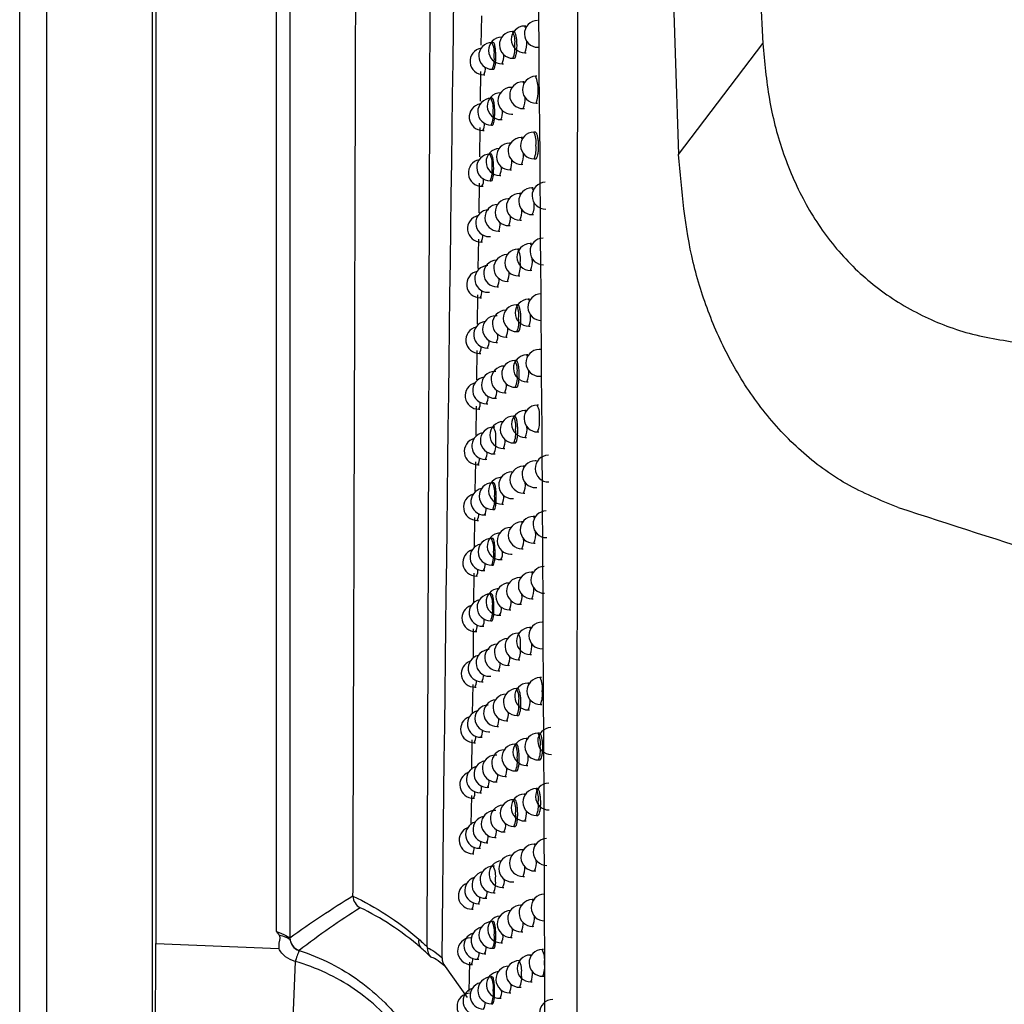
# Model space of a CAD drawing. Header units: millimetres. Extents: x -203 to 471, y -207 to 525.
# Tile 57 of 106: x 148 to 166, y 96 to 114. Entities that reach past the tile are written whole.
import ezdxf

# ---------------------------------------------------------------- set-up
doc = ezdxf.new("R2010")
doc.units = ezdxf.units.MM

msp = doc.modelspace()

# ---------------------------------------------------------------- linework, layer by layer
at = {"color": 7, "linetype": 'Continuous', "lineweight": 25}
for p, q in [((147.647, 68.091), (147.647, 248.091)), ((148.147, 248.091), (148.147, 68.091)), ((150.126, 68.069), (150.126, 248.113)), ((150.191, 154.147), (150.191, 97.035)), ((152.446, 97.261), (152.446, 154.04)), ((152.696, 154.04), (152.696, 97.143)), ((160.351, 136.384), (161.533, 113.851)), ((156.273, 114.368), (156.265, 113.817)), ((156.88, 114.073), (156.854, 114.073)), ((157.103, 114.176), (157.077, 114.176)), ((156.495, 113.868), (156.469, 113.868)), ((156.657, 113.97), (156.651, 113.97)), ((159.956, 111.773), (161.533, 113.851)), ((156.863, 113.573), (156.887, 113.573)), ((157.086, 113.676), (157.11, 113.676)), ((156.259, 113.324), (156.251, 112.773)), ((156.478, 113.368), (156.502, 113.368)), ((156.66, 113.47), (156.684, 113.471)), ((156.316, 113.266), (156.339, 113.266)), ((157.072, 113.134), (157.046, 113.133)), ((157.311, 113.237), (157.285, 113.237)), ((156.853, 113.031), (156.827, 113.03)), ((156.475, 112.826), (156.45, 112.825)), ((156.63, 112.928), (156.629, 112.928)), ((157.055, 112.633), (157.079, 112.634)), ((157.294, 112.737), (157.318, 112.737)), ((156.637, 112.428), (156.661, 112.428)), ((156.836, 112.53), (156.86, 112.531)), ((156.245, 112.281), (156.237, 111.731)), ((156.3, 112.224), (156.323, 112.224)), ((156.459, 112.325), (156.482, 112.326)), ((157.041, 112.092), (157.016, 112.091)), ((157.276, 112.195), (157.25, 112.194)), ((156.818, 111.989), (156.801, 111.988)), ((156.456, 111.784), (156.431, 111.783)), ((157.259, 111.694), (157.283, 111.695)), ((156.81, 111.488), (156.834, 111.489)), ((157.025, 111.591), (157.049, 111.592)), ((156.615, 111.386), (156.639, 111.386)), ((156.231, 111.238), (156.223, 110.688)), ((156.284, 111.182), (156.307, 111.182)), ((156.44, 111.284), (156.463, 111.284)), ((157.242, 111.153), (157.216, 111.153)), ((156.788, 110.947), (156.775, 110.947)), ((157.011, 111.05), (156.986, 111.049)), ((157.225, 110.653), (157.249, 110.653)), ((156.784, 110.447), (156.808, 110.447)), ((156.995, 110.549), (157.019, 110.55)), ((156.217, 110.196), (156.209, 109.647)), ((156.421, 110.242), (156.445, 110.242)), ((156.593, 110.344), (156.617, 110.345)), ((156.268, 110.14), (156.292, 110.141)), ((156.982, 110.009), (156.956, 110.008)), ((157.207, 110.112), (157.182, 110.111)), ((156.759, 109.905), (156.749, 109.905)), ((156.965, 109.508), (156.989, 109.509)), ((157.191, 109.611), (157.215, 109.612)), ((156.571, 109.303), (156.595, 109.303)), ((156.758, 109.405), (156.782, 109.406)), ((156.203, 109.154), (156.195, 108.605)), ((156.253, 109.099), (156.276, 109.1)), ((156.402, 109.201), (156.426, 109.201)), ((156.953, 108.968), (156.927, 108.967)), ((157.174, 109.071), (157.148, 109.07)), ((156.566, 108.763), (156.541, 108.762)), ((156.729, 108.865), (156.724, 108.865)), ((157.157, 108.57), (157.181, 108.571)), ((156.733, 108.365), (156.757, 108.365)), ((156.936, 108.467), (156.96, 108.468)), ((156.549, 108.262), (156.573, 108.263)), ((156.189, 108.113), (156.181, 107.564)), ((156.238, 108.059), (156.261, 108.059)), ((156.384, 108.16), (156.408, 108.161)), ((157.141, 108.03), (157.116, 108.03)), ((157.377, 108.133), (157.351, 108.133)), ((156.701, 107.824), (156.7, 107.824)), ((156.924, 107.927), (156.898, 107.927)), ((156.545, 107.722), (156.519, 107.722)), ((157.36, 107.633), (157.384, 107.634)), ((156.907, 107.427), (156.931, 107.427)), ((157.124, 107.53), (157.148, 107.53)), ((156.709, 107.324), (156.733, 107.325)), ((156.175, 107.073), (156.167, 106.523)), ((156.366, 107.12), (156.39, 107.12)), ((156.528, 107.222), (156.552, 107.222)), ((157.34, 107.093), (157.315, 107.093)), ((156.223, 107.018), (156.246, 107.019)), ((156.896, 106.887), (156.87, 106.887)), ((157.109, 106.99), (157.083, 106.99)), ((156.524, 106.683), (156.498, 106.682)), ((157.324, 106.593), (157.347, 106.593)), ((156.879, 106.387), (156.903, 106.387)), ((157.092, 106.49), (157.116, 106.49)), ((156.507, 106.182), (156.531, 106.183)), ((156.684, 106.284), (156.708, 106.285)), ((156.161, 106.032), (156.153, 105.483)), ((156.208, 105.979), (156.231, 105.979)), ((156.349, 106.08), (156.372, 106.081)), ((157.304, 106.054), (157.279, 106.053)), ((157.077, 105.951), (157.051, 105.95)), ((156.504, 105.643), (156.478, 105.643)), ((157.06, 105.45), (157.084, 105.451)), ((157.287, 105.553), (157.311, 105.554)), ((156.66, 105.245), (156.684, 105.245)), ((156.851, 105.347), (156.875, 105.348)), ((156.331, 105.041), (156.355, 105.041)), ((156.487, 105.143), (156.511, 105.143)), ((156.147, 104.993), (156.14, 104.443)), ((156.193, 104.939), (156.217, 104.94)), ((157.046, 104.911), (157.02, 104.911)), ((157.269, 105.014), (157.243, 105.014)), ((156.823, 104.808), (156.815, 104.808)), ((156.483, 104.604), (156.458, 104.604)), ((157.252, 104.514), (157.276, 104.514)), ((156.824, 104.308), (156.848, 104.309)), ((157.029, 104.411), (157.053, 104.411)), ((156.637, 104.206), (156.661, 104.206)), ((156.134, 103.953), (156.128, 103.403)), ((156.314, 104.002), (156.338, 104.002)), ((156.467, 104.104), (156.491, 104.104)), ((157.234, 103.976), (157.208, 103.975)), ((156.179, 103.9), (156.203, 103.901)), ((156.792, 103.77), (156.788, 103.77)), ((157.015, 103.873), (156.99, 103.872)), ((156.463, 103.566), (156.438, 103.565)), ((157.217, 103.475), (157.241, 103.476)), ((156.797, 103.27), (156.821, 103.27)), ((156.998, 103.372), (157.023, 103.373)), ((156.447, 103.065), (156.471, 103.066)), ((156.613, 103.167), (156.637, 103.168)), ((156.122, 102.914), (156.116, 102.364)), ((156.165, 102.862), (156.188, 102.862)), ((156.297, 102.963), (156.321, 102.964)), ((156.985, 102.834), (156.959, 102.834)), ((157.199, 102.937), (157.174, 102.937)), ((156.968, 102.334), (156.992, 102.334)), ((157.183, 102.437), (157.207, 102.437)), ((156.591, 102.129), (156.615, 102.13)), ((156.771, 102.231), (156.795, 102.232)), ((156.281, 101.925), (156.304, 101.926)), ((156.427, 102.027), (156.451, 102.028)), ((157.393, 102.003), (157.368, 102.002)), ((156.11, 101.875), (156.103, 101.325)), ((156.151, 101.824), (156.174, 101.825)), ((156.955, 101.797), (156.93, 101.796)), ((157.166, 101.899), (157.14, 101.899)), ((157.149, 101.399), (157.173, 101.399)), ((157.377, 101.502), (157.401, 101.503)), ((156.745, 101.194), (156.769, 101.194)), ((156.939, 101.296), (156.963, 101.297)), ((156.408, 100.99), (156.432, 100.99)), ((156.568, 101.091), (156.592, 101.092)), ((156.097, 100.837), (156.091, 100.286)), ((156.264, 100.888), (156.288, 100.888)), ((157.133, 100.862), (157.107, 100.862)), ((157.356, 100.965), (157.33, 100.965)), ((156.137, 100.787), (156.161, 100.787)), ((156.926, 100.759), (156.9, 100.759)), ((156.562, 100.555), (156.537, 100.554)), ((157.339, 100.465), (157.363, 100.465)), ((156.909, 100.259), (156.934, 100.259)), ((157.116, 100.362), (157.14, 100.362)), ((156.719, 100.156), (156.743, 100.157)), ((156.389, 99.952), (156.413, 99.953)), ((156.546, 100.054), (156.57, 100.055)), ((157.319, 99.928), (157.294, 99.928)), ((156.085, 99.799), (156.078, 99.249)), ((156.124, 99.75), (156.147, 99.75)), ((156.248, 99.851), (156.272, 99.851)), ((156.897, 99.722), (156.872, 99.722)), ((157.096, 99.825), (157.074, 99.825)), ((156.541, 99.518), (156.515, 99.517)), ((157.302, 99.428), (157.327, 99.428)), ((156.881, 99.222), (156.905, 99.222)), ((157.083, 99.325), (157.107, 99.325)), ((156.524, 99.018), (156.548, 99.018)), ((156.694, 99.12), (156.718, 99.12)), ((156.232, 98.814), (156.256, 98.815)), ((156.37, 98.916), (156.394, 98.916)), ((157.06, 98.789), (157.042, 98.788)), ((157.283, 98.892), (157.257, 98.891)), ((156.11, 98.713), (156.134, 98.713)), ((156.519, 98.482), (156.494, 98.481)), ((157.051, 98.288), (157.075, 98.289)), ((157.266, 98.391), (157.29, 98.392)), ((156.669, 98.083), (156.694, 98.084)), ((156.852, 98.186), (156.877, 98.186)), ((153.874, 97.927), (153.874, 97.921)), ((156.351, 97.88), (156.375, 97.88)), ((156.503, 97.981), (156.527, 97.982)), ((156.097, 97.677), (156.12, 97.677)), ((156.216, 97.778), (156.24, 97.778)), ((157.024, 97.752), (157.011, 97.752)), ((157.247, 97.856), (157.222, 97.855)), ((156.498, 97.446), (156.472, 97.445)), ((157.231, 97.355), (157.255, 97.356)), ((156.083, 97.141), (156.075, 97.141)), ((156.825, 97.15), (156.849, 97.15)), ((157.02, 97.252), (157.044, 97.253)), ((150.191, 97.035), (152.488, 96.941)), ((156.481, 96.946), (156.505, 96.946)), ((156.645, 97.047), (156.669, 97.048)), ((156.333, 96.844), (156.357, 96.844)), ((157.212, 96.82), (157.187, 96.82)), ((157.435, 96.923), (157.41, 96.923)), ((152.795, 96.699), (152.745, 95.474)), ((155.598, 96.604), (156.007, 96.024)), ((156.048, 96.689), (156.041, 96.14)), ((156.084, 96.641), (156.107, 96.642)), ((156.201, 96.742), (156.224, 96.743)), ((157.005, 96.717), (156.98, 96.717)), ((156.477, 96.411), (156.452, 96.41)), ((157.419, 96.423), (157.443, 96.423)), ((156.989, 96.217), (157.013, 96.217)), ((157.196, 96.32), (157.22, 96.32)), ((156.065, 96.106), (156.062, 96.106)), ((156.797, 96.114), (156.821, 96.115)), ((156.461, 95.91), (156.484, 95.911)), ((156.621, 96.012), (156.645, 96.013))]:
    msp.add_line(p, q, dxfattribs=at)
at = {"color": 7, "linetype": 'Continuous', "lineweight": 25, "flags": 128}
for points in [[(157.077, 114.176), (157.078, 114.176), (157.092, 114.157), (157.099, 114.134)], [(156.651, 113.97), (156.652, 113.97), (156.656, 113.969)], [(157.046, 113.133), (157.046, 113.133), (157.061, 113.114), (157.066, 113.098)], [(156.629, 112.928), (156.629, 112.928), (156.63, 112.928)], [(157.016, 112.091), (157.016, 112.091), (157.03, 112.072), (157.034, 112.061)], [(156.801, 111.988), (156.801, 111.988), (156.811, 111.979)], [(157.216, 111.153), (157.216, 111.153), (157.23, 111.134), (157.239, 111.102)], [(156.775, 110.947), (156.775, 110.947), (156.783, 110.94)], [(156.986, 111.049), (156.986, 111.049), (157, 111.03), (157.002, 111.025)], [(157.182, 110.111), (157.182, 110.111), (157.196, 110.092), (157.203, 110.068)], [(156.749, 109.905), (156.75, 109.905), (156.756, 109.902)], [(157.148, 109.07), (157.148, 109.07), (157.163, 109.051), (157.168, 109.033)], [(156.724, 108.865), (156.724, 108.865), (156.728, 108.863)], [(157.116, 108.03), (157.116, 108.03), (157.13, 108.011), (157.134, 107.998)], [(156.7, 107.824), (156.7, 107.824), (156.701, 107.824)], [(157.083, 106.99), (157.083, 106.99), (157.098, 106.971), (157.1, 106.964)], [(157.051, 105.95), (157.052, 105.95), (157.066, 105.931), (157.067, 105.929)], [(157.02, 104.911), (157.02, 104.911), (157.034, 104.894)], [(157.243, 105.014), (157.243, 105.014), (157.258, 104.995), (157.263, 104.976)], [(156.815, 104.808), (156.815, 104.808), (156.821, 104.805)], [(157.208, 103.975), (157.208, 103.975), (157.223, 103.956), (157.227, 103.943)], [(156.788, 103.77), (156.788, 103.77), (156.791, 103.769)], [(156.99, 103.872), (156.99, 103.872), (157.002, 103.859)], [(157.174, 102.937), (157.174, 102.937), (157.188, 102.918), (157.191, 102.91)], [(157.14, 101.899), (157.14, 101.899), (157.155, 101.88), (157.156, 101.877)], [(157.107, 100.862), (157.107, 100.862), (157.121, 100.844)], [(157.074, 99.825), (157.075, 99.825), (157.087, 99.811)], [(157.042, 98.788), (157.042, 98.788), (157.053, 98.778)], [(157.257, 98.891), (157.258, 98.891), (157.272, 98.872), (157.274, 98.865)], [(157.011, 97.752), (157.011, 97.752), (157.02, 97.746)], [(157.222, 97.855), (157.222, 97.855), (157.236, 97.836), (157.237, 97.834)], [(156.075, 97.141), (156.075, 97.141), (156.082, 97.136)], [(157.187, 96.82), (157.187, 96.82), (157.201, 96.803)], [(156.062, 96.106), (156.062, 96.106), (156.065, 96.105)]]:
    msp.add_lwpolyline(points, dxfattribs=at)
at = {"color": 7, "linetype": 'Continuous', "lineweight": 25}
for centre, radius, start, end in [((157.326, 114.029), 0.25, 91.0216, 271.0216), ((156.859, 113.823), 0.25, 91.0216, 271.0216), ((157.082, 113.926), 0.25, 91.0216, 271.0216), ((156.504, 113.887), 0.397, 350.7681, 27.9724), ((156.473, 113.618), 0.25, 91.0216, 271.0216), ((156.656, 113.72), 0.25, 91.0216, 271.0216), ((156.118, 113.682), 0.397, 350.7681, 27.9724), ((156.713, 113.842), 0.409, 336.0281, 6.5629), ((156.311, 113.516), 0.25, 99.596, 271.0216), ((156.446, 113.754), 0.454, 336.5238, 8.7353), ((156.061, 113.549), 0.454, 336.5238, 8.7353), ((156.345, 113.616), 0.347, 335.1098, 3.3257), ((156.123, 113.38), 0.224, 329.2939, 5.7235), ((157.051, 112.883), 0.25, 91.0216, 271.0216), ((157.29, 112.987), 0.25, 91.0216, 271.0216), ((156.639, 112.975), 0.697, 340.0036, 22.0396), ((156.832, 112.78), 0.25, 91.0216, 271.0216), ((156.454, 112.575), 0.25, 91.0216, 271.0216), ((156.633, 112.678), 0.25, 91.0216, 271.0216), ((156.099, 112.639), 0.397, 350.7681, 27.9724), ((156.69, 112.797), 0.4, 335.9211, 6.1439), ((156.295, 112.474), 0.25, 100.4522, 271.0216), ((156.327, 112.572), 0.343, 335.0234, 3.0543), ((156.042, 112.506), 0.454, 336.5238, 8.7353), ((156.109, 112.337), 0.222, 329.2349, 5.5318), ((157.02, 111.841), 0.25, 91.0216, 271.0216), ((157.255, 111.944), 0.25, 91.0216, 271.0216), ((156.9, 112.008), 0.397, 350.7681, 27.9724), ((156.61, 111.636), 0.25, 91.0216, 271.0216), ((156.805, 111.738), 0.25, 91.0216, 271.0216), ((156.842, 111.875), 0.454, 336.5238, 8.7353), ((156.279, 111.432), 0.25, 101.3042, 271.0216), ((156.435, 111.534), 0.25, 91.0216, 271.0216), ((156.08, 111.597), 0.397, 350.7681, 27.9724), ((156.48, 111.639), 0.363, 335.3726, 4.1808), ((156.667, 111.752), 0.392, 335.8173, 5.75), ((156.023, 111.465), 0.454, 336.5238, 8.7353), ((156.309, 111.529), 0.338, 334.9391, 2.7934), ((156.095, 111.294), 0.22, 329.1775, 5.3469), ((157.22, 110.903), 0.25, 91.0216, 271.0216), ((157.47, 111.006), 0.25, 91.0216, 271.0216), ((156.78, 110.697), 0.25, 91.0216, 271.0216), ((156.99, 110.799), 0.25, 91.0216, 271.0216), ((156.416, 110.492), 0.25, 91.0216, 271.0216), ((156.588, 110.594), 0.25, 92.4766, 271.0216), ((156.643, 110.708), 0.385, 335.7163, 5.3779), ((156.84, 110.822), 0.42, 336.1674, 7.1313), ((156.264, 110.39), 0.25, 102.1522, 271.0216), ((156.46, 110.596), 0.357, 335.2813, 3.8785), ((156.291, 110.486), 0.334, 334.8567, 2.5424), ((156.081, 110.252), 0.218, 329.1217, 5.1687), ((157.431, 109.965), 0.25, 91.0216, 271.0216), ((156.96, 109.758), 0.25, 91.0216, 271.0216), ((157.186, 109.861), 0.25, 91.0216, 271.0216), ((156.605, 109.822), 0.397, 350.7681, 27.9724), ((156.754, 109.655), 0.25, 91.0216, 271.0216), ((156.815, 109.778), 0.411, 336.0571, 6.6791), ((156.398, 109.451), 0.25, 91.0216, 271.0216), ((156.566, 109.553), 0.25, 93.3503, 271.0216), ((156.548, 109.689), 0.454, 336.5238, 8.7353), ((156.248, 109.349), 0.25, 102.9964, 271.0216), ((156.36, 109.426), 0.244, 329.7632, 7.3139), ((156.439, 109.553), 0.352, 335.1921, 3.5887), ((156.067, 109.21), 0.216, 329.0675, 4.9968), ((157.393, 108.924), 0.25, 91.0216, 271.0216), ((156.931, 108.717), 0.25, 91.0216, 271.0216), ((157.153, 108.82), 0.25, 91.0216, 271.0216), ((156.576, 108.781), 0.397, 350.7681, 27.9724), ((156.545, 108.512), 0.25, 91.0216, 271.0216), ((156.729, 108.615), 0.25, 91.0216, 271.0216), ((156.519, 108.648), 0.454, 336.5238, 8.7353), ((156.79, 108.734), 0.403, 335.9505, 6.2575), ((156.233, 108.309), 0.25, 103.8369, 271.0216), ((156.38, 108.41), 0.25, 98.8467, 271.0216), ((156.419, 108.511), 0.347, 335.105, 3.3105), ((156.342, 108.384), 0.241, 329.6941, 7.0717), ((156.054, 108.169), 0.214, 329.0149, 4.8312), ((156.19, 108.276), 0.226, 329.3467, 5.8962), ((157.12, 107.78), 0.25, 91.0216, 271.0216), ((157.356, 107.883), 0.25, 91.0216, 271.0216), ((156.704, 107.574), 0.25, 91.0216, 271.0216), ((156.903, 107.677), 0.25, 91.0216, 271.0216), ((156.548, 107.741), 0.397, 350.7681, 27.9724), ((156.362, 107.37), 0.25, 99.6936, 271.0216), ((156.524, 107.472), 0.25, 91.0216, 271.0216), ((156.491, 107.608), 0.454, 336.5238, 8.7353), ((156.764, 107.691), 0.395, 335.8471, 5.8617), ((156.218, 107.268), 0.25, 104.6738, 271.0216), ((156.398, 107.469), 0.342, 335.0199, 3.0433), ((156.174, 107.234), 0.224, 329.2871, 5.7013), ((156.323, 107.342), 0.238, 329.6267, 6.8383), ((156.041, 107.128), 0.212, 328.9638, 4.6715), ((157.319, 106.843), 0.25, 91.0216, 271.0216), ((156.964, 106.907), 0.397, 350.7681, 27.9724), ((156.875, 106.637), 0.25, 91.0216, 271.0216), ((157.088, 106.74), 0.25, 91.0216, 271.0216), ((156.519, 106.701), 0.397, 350.7681, 27.9724), ((156.68, 106.534), 0.25, 91.0216, 271.0216), ((156.907, 106.774), 0.454, 336.5238, 8.7353), ((156.344, 106.33), 0.25, 100.5362, 271.0216), ((156.503, 106.432), 0.25, 91.0216, 271.0216), ((156.148, 106.496), 0.397, 350.7681, 27.9724), ((156.462, 106.568), 0.454, 336.5238, 8.7353), ((156.739, 106.649), 0.387, 335.7465, 5.4881), ((156.203, 106.229), 0.25, 105.5072, 271.0216), ((156.091, 106.363), 0.454, 336.5238, 8.7353), ((156.378, 106.428), 0.338, 334.9367, 2.7863), ((156.158, 106.194), 0.222, 329.2292, 5.5133), ((157.528, 105.907), 0.25, 91.0216, 271.0216), ((156.027, 106.087), 0.211, 328.9142, 4.5176), ((157.283, 105.803), 0.25, 91.0216, 271.0216), ((156.847, 105.597), 0.25, 91.0216, 271.0216), ((157.056, 105.7), 0.25, 91.0216, 271.0216), ((156.482, 105.393), 0.25, 91.0216, 271.0216), ((156.656, 105.495), 0.25, 92.4889, 271.0216), ((156.127, 105.456), 0.397, 350.7681, 27.9724), ((156.714, 105.607), 0.38, 335.6486, 5.1339), ((156.189, 105.189), 0.25, 106.3372, 271.0216), ((156.327, 105.291), 0.25, 101.3745, 271.0216), ((156.07, 105.324), 0.454, 336.5238, 8.7353), ((156.358, 105.387), 0.334, 334.8556, 2.539), ((156.014, 105.048), 0.209, 328.8661, 4.3694), ((156.143, 105.153), 0.22, 329.1729, 5.3319), ((157.488, 104.867), 0.25, 91.0216, 271.0216), ((157.025, 104.661), 0.25, 91.0216, 271.0216), ((157.248, 104.764), 0.25, 91.0216, 271.0216), ((156.632, 104.456), 0.25, 93.3503, 271.0216), ((156.82, 104.558), 0.25, 91.0216, 271.0216), ((156.884, 104.678), 0.403, 335.9564, 6.2803), ((156.31, 104.252), 0.25, 102.2088, 271.0216), ((156.462, 104.354), 0.25, 91.0216, 271.0216), ((156.107, 104.417), 0.397, 350.7681, 27.9724), ((156.689, 104.566), 0.374, 335.5531, 4.7969), ((156.175, 104.15), 0.25, 107.1639, 271.0216), ((156.05, 104.285), 0.454, 336.5238, 8.7353), ((156.426, 104.329), 0.244, 329.7632, 7.3139), ((156.127, 104.114), 0.218, 329.1181, 5.157), ((156.001, 104.008), 0.208, 328.8195, 4.2266), ((157.213, 103.725), 0.25, 91.0216, 271.0216), ((157.449, 103.828), 0.25, 91.0216, 271.0216), ((156.793, 103.52), 0.25, 91.0216, 271.0216), ((156.994, 103.622), 0.25, 91.0216, 271.0216), ((156.442, 103.315), 0.25, 91.0216, 271.0216), ((156.609, 103.417), 0.25, 94.2056, 271.0216), ((156.087, 103.379), 0.397, 350.7681, 27.9724), ((156.857, 103.637), 0.395, 335.854, 5.8877), ((156.293, 103.213), 0.25, 103.0392, 271.0216), ((156.484, 103.415), 0.345, 335.0751, 3.2162), ((156.664, 103.525), 0.368, 335.4599, 4.4755), ((156.16, 103.112), 0.25, 107.9872, 271.0216), ((156.03, 103.246), 0.454, 336.5238, 8.7353), ((156.406, 103.289), 0.241, 329.695, 7.0751), ((156.112, 103.074), 0.216, 329.0648, 4.9883), ((157.41, 102.79), 0.25, 91.0216, 271.0216), ((155.989, 102.969), 0.206, 328.7744, 4.0891), ((156.964, 102.584), 0.25, 91.0216, 271.0216), ((157.178, 102.687), 0.25, 91.0216, 271.0216), ((156.609, 102.648), 0.397, 350.7681, 27.9724), ((156.766, 102.481), 0.25, 91.0216, 271.0216), ((156.423, 102.277), 0.25, 91.0216, 271.0216), ((156.586, 102.379), 0.25, 95.055, 271.0216), ((156.552, 102.515), 0.454, 336.5238, 8.7353), ((156.829, 102.596), 0.388, 335.7544, 5.5171), ((156.146, 102.074), 0.25, 108.8074, 271.0216), ((156.276, 102.175), 0.25, 103.8659, 271.0216), ((156.385, 102.249), 0.238, 329.6286, 6.8448), ((156.462, 102.376), 0.341, 334.9918, 2.956), ((155.976, 101.93), 0.205, 328.7306, 3.9567), ((156.097, 102.036), 0.214, 329.0131, 4.8256), ((157.372, 101.752), 0.25, 91.0216, 271.0216), ((157.017, 101.816), 0.397, 350.7681, 27.9724), ((156.934, 101.546), 0.25, 91.0216, 271.0216), ((157.145, 101.649), 0.25, 91.0216, 271.0216), ((156.579, 101.61), 0.397, 350.7681, 27.9724), ((156.96, 101.683), 0.454, 336.5238, 8.7353), ((156.564, 101.341), 0.25, 95.8988, 271.0216), ((156.74, 101.444), 0.25, 91.0216, 271.0216), ((156.522, 101.477), 0.454, 336.5238, 8.7353), ((156.802, 101.556), 0.381, 335.6575, 5.1656), ((156.26, 101.138), 0.25, 104.6889, 271.0216), ((156.403, 101.24), 0.25, 91.0216, 271.0216), ((156.133, 101.037), 0.25, 109.6244, 271.0216), ((156.365, 101.211), 0.235, 329.5637, 6.6226), ((156.44, 101.336), 0.337, 334.9104, 2.7057), ((156.082, 100.997), 0.212, 328.9629, 4.6687), ((157.575, 100.818), 0.25, 91.0216, 271.0216), ((155.963, 100.892), 0.204, 328.6884, 3.8293), ((157.112, 100.612), 0.25, 91.0216, 271.0216), ((157.335, 100.715), 0.25, 91.0216, 271.0216), ((156.98, 100.778), 0.397, 350.7681, 27.9724), ((156.715, 100.406), 0.25, 92.7548, 271.0216), ((156.905, 100.509), 0.25, 91.0216, 271.0216), ((156.55, 100.573), 0.397, 350.7681, 27.9724), ((156.923, 100.646), 0.454, 336.5238, 8.7353), ((156.384, 100.202), 0.25, 100.967, 271.0216), ((156.541, 100.304), 0.25, 91.0216, 271.0216), ((156.493, 100.44), 0.454, 336.5238, 8.7353), ((156.775, 100.517), 0.375, 335.5629, 4.8312), ((156.244, 100.101), 0.25, 105.5083, 271.0216), ((156.418, 100.298), 0.333, 334.8309, 2.4647), ((156.119, 99.999), 0.25, 110.4382, 271.0216), ((156.199, 100.065), 0.221, 329.2001, 5.4194), ((156.346, 100.172), 0.232, 329.5004, 6.4083), ((156.067, 99.96), 0.211, 328.9141, 4.5174), ((157.298, 99.678), 0.25, 91.0216, 271.0216), ((157.534, 99.781), 0.25, 91.0216, 271.0216), ((156.943, 99.741), 0.397, 350.7681, 27.9724), ((155.951, 99.855), 0.202, 328.6475, 3.7067), ((156.876, 99.472), 0.25, 91.0216, 271.0216), ((157.079, 99.575), 0.25, 91.0216, 271.0216), ((156.521, 99.536), 0.397, 350.7681, 27.9724), ((156.52, 99.268), 0.25, 91.0216, 271.0216), ((156.69, 99.37), 0.25, 93.6025, 271.0216), ((156.886, 99.609), 0.454, 336.5238, 8.7353), ((156.366, 99.166), 0.25, 101.7901, 271.0216), ((156.464, 99.403), 0.454, 336.5238, 8.7353), ((156.748, 99.478), 0.369, 335.4706, 4.5122), ((156.106, 98.963), 0.25, 111.2489, 271.0216), ((156.228, 99.064), 0.25, 106.3243, 271.0216), ((156.326, 99.134), 0.23, 329.4387, 6.2014), ((156.484, 99.242), 0.243, 329.743, 7.2428), ((156.182, 99.028), 0.219, 329.1454, 5.2441), ((157.493, 98.744), 0.25, 91.0216, 271.0216), ((155.939, 98.818), 0.201, 328.6079, 3.5888), ((156.053, 98.922), 0.209, 328.8668, 4.3717), ((157.047, 98.538), 0.25, 91.0216, 271.0216), ((157.262, 98.641), 0.25, 91.0216, 271.0216), ((156.848, 98.436), 0.25, 91.0216, 271.0216), ((156.498, 98.231), 0.25, 91.0216, 271.0216), ((156.665, 98.333), 0.25, 94.4441, 271.0216), ((156.143, 98.295), 0.397, 350.7681, 27.9724), ((156.721, 98.44), 0.363, 335.3804, 4.2071), ((156.913, 98.55), 0.387, 335.7434, 5.4766), ((156.212, 98.028), 0.25, 107.1369, 271.0216), ((156.347, 98.129), 0.25, 102.6093, 271.0216), ((156.086, 98.162), 0.454, 336.5238, 8.7353), ((156.462, 98.204), 0.24, 329.6763, 7.0098), ((156.092, 97.927), 0.25, 112.0565, 271.0216), ((156.039, 97.886), 0.208, 328.821, 4.2312), ((156.165, 97.991), 0.217, 329.0922, 5.075), ((157.453, 97.708), 0.25, 91.0216, 271.0216), ((155.926, 97.781), 0.2, 328.5697, 3.4754), ((157.015, 97.502), 0.25, 91.0216, 271.0216), ((157.226, 97.605), 0.25, 91.0216, 271.0216), ((156.641, 97.297), 0.25, 95.28, 271.0216), ((156.82, 97.4), 0.25, 91.0216, 271.0216), ((156.884, 97.512), 0.38, 335.6478, 5.1312), ((156.329, 97.094), 0.25, 103.4245, 271.0216), ((156.477, 97.195), 0.25, 91.0216, 271.0216), ((156.122, 97.259), 0.397, 350.7681, 27.9724), ((156.518, 97.293), 0.338, 334.9441, 2.809), ((156.695, 97.402), 0.358, 335.2924, 3.9149), ((152.946, 97.143), 0.25, 180.014, 252.2176), ((156.079, 96.891), 0.25, 91.0216, 271.0216), ((156.196, 96.992), 0.25, 107.9461, 271.0216), ((156.065, 97.126), 0.454, 336.5238, 8.7353), ((156.441, 97.167), 0.237, 329.6112, 6.7849), ((155.262, 97.067), 0.165, 163.4071, 222.8287), ((156.149, 96.954), 0.215, 329.0405, 4.9118), ((154.289, 96.27), 1.555, 155.9282, 163.9886), ((154.285, 96.271), 1.55, 155.8831, 163.9696), ((156.024, 96.849), 0.206, 328.7766, 4.0959), ((157.191, 96.57), 0.25, 91.0216, 271.0216), ((157.414, 96.673), 0.25, 91.0216, 271.0216), ((157.059, 96.736), 0.397, 350.7681, 27.9724), ((155.914, 96.745), 0.199, 328.5328, 3.3664), ((156.793, 96.364), 0.25, 92.3879, 271.0216), ((156.984, 96.467), 0.25, 91.0216, 271.0216), ((156.629, 96.531), 0.397, 350.7681, 27.9724), ((157.002, 96.604), 0.454, 336.5238, 8.7353), ((156.456, 96.16), 0.25, 91.0216, 271.0216), ((156.617, 96.262), 0.25, 96.1104, 271.0216), ((156.101, 96.224), 0.397, 350.7681, 27.9724), ((156.572, 96.398), 0.454, 336.5238, 8.7353), ((156.855, 96.474), 0.374, 335.5546, 4.8023), ((156.311, 96.059), 0.25, 104.2361, 271.0216), ((156.495, 96.256), 0.334, 334.8649, 2.5674), ((156.067, 95.856), 0.25, 91.0216, 271.0216), ((156.181, 95.957), 0.25, 108.7521, 271.0216), ((156.044, 96.091), 0.454, 336.5238, 8.7353), ((156.419, 96.131), 0.234, 329.5476, 6.568), ((156.132, 95.918), 0.213, 328.9903, 4.7544), ((157.61, 95.741), 0.25, 91.0216, 271.0216)]:
    msp.add_arc(centre, radius, start, end, dxfattribs=at)
msp.add_ellipse((150.161, 97.036), major_axis=(0, 1.751), ratio=0.01744, start_param=3.729908, end_param=4.711673, dxfattribs=at)
for points, knots in [([(153.874, 97.927), (153.876, 98.498), (153.88, 99.641), (153.885, 101.356), (153.891, 103.071), (153.896, 104.788), (153.901, 106.506), (153.907, 108.224), (153.912, 109.943), (153.917, 111.664), (153.922, 113.385), (153.926, 115.107), (153.931, 116.83), (153.936, 118.553), (153.94, 120.278), (153.945, 122.003), (153.949, 123.729), (153.955, 126.031), (153.962, 128.909), (153.97, 132.364), (153.977, 135.821), (153.985, 139.28), (153.992, 142.741), (153.998, 146.205), (154.004, 149.671), (154.008, 151.983), (154.01, 153.14)], [0, 0, 0, 0, 0.031265, 0.062529, 0.093792, 0.125055, 0.156317, 0.187579, 0.218842, 0.250105, 0.281369, 0.312634, 0.3439, 0.375168, 0.406437, 0.437709, 0.468983, 0.50026, 0.562744, 0.625219, 0.687688, 0.750151, 0.812612, 0.875072, 0.937534, 1, 1, 1, 1]), ([(158.051, 85.749), (158.051, 86.273), (158.059, 94.429), (158.071, 110.227), (158.079, 126.511), (158.083, 135.156), (158.083, 136.159)], [0, 0, 0, 0, 0.031184, 0.485677, 0.940323, 1, 1, 1, 1]), ([(159.239, 136.065), (159.339, 132.016), (159.539, 123.917), (159.817, 115.821), (159.956, 111.773)], [0, 0, 0, 0, 0.499972, 1, 1, 1, 1]), ([(157.496, 85.656), (157.479, 91.115), (157.444, 102.033), (157.323, 118.424), (157.173, 129.349), (157.099, 134.812)], [0, 0, 0, 0, 0.333315, 0.666677, 1, 1, 1, 1]), ([(156.887, 113.576), (156.889, 113.576), (156.897, 113.572), (156.911, 113.595), (156.925, 113.644), (156.935, 113.714), (156.939, 113.797), (156.937, 113.882), (156.928, 113.961), (156.915, 114.023), (156.898, 114.066), (156.886, 114.071), (156.88, 114.073)], [0, 0, 0, 0, 0.035396, 0.14314, 0.250895, 0.358487, 0.465805, 0.572873, 0.679842, 0.786914, 0.894235, 1, 1, 1, 1]), ([(156.502, 113.371), (156.503, 113.371), (156.51, 113.367), (156.521, 113.39), (156.533, 113.439), (156.54, 113.509), (156.543, 113.592), (156.541, 113.677), (156.534, 113.756), (156.523, 113.819), (156.509, 113.861), (156.5, 113.865), (156.495, 113.868)], [0, 0, 0, 0, 0.035906, 0.143349, 0.250809, 0.358252, 0.465645, 0.572985, 0.680297, 0.787625, 0.894999, 1, 1, 1, 1]), ([(161.533, 113.851), (161.563, 113.503), (161.621, 112.825), (161.88, 111.826), (162.277, 110.891), (162.847, 110.038), (163.57, 109.318), (164.431, 108.772), (165.39, 108.394), (166.067, 108.296), (166.413, 108.245)], [0, 0, 0, 0, 0.128179, 0.249752, 0.37744, 0.499804, 0.624644, 0.749354, 0.872076, 1, 1, 1, 1]), ([(156.482, 112.329), (156.484, 112.328), (156.49, 112.325), (156.501, 112.348), (156.513, 112.396), (156.52, 112.467), (156.523, 112.549), (156.521, 112.635), (156.514, 112.713), (156.503, 112.776), (156.49, 112.818), (156.48, 112.823), (156.475, 112.826)], [0, 0, 0, 0, 0.035932, 0.143361, 0.250807, 0.358241, 0.465637, 0.572989, 0.680319, 0.787659, 0.895036, 1, 1, 1, 1]), ([(157.283, 111.698), (157.285, 111.697), (157.294, 111.694), (157.31, 111.717), (157.327, 111.765), (157.338, 111.836), (157.343, 111.919), (157.341, 112.004), (157.331, 112.082), (157.316, 112.145), (157.297, 112.187), (157.283, 112.192), (157.276, 112.195)], [0, 0, 0, 0, 0.034707, 0.142865, 0.251011, 0.358792, 0.466006, 0.57272, 0.679244, 0.785981, 0.893225, 1, 1, 1, 1]), ([(156.463, 111.287), (156.465, 111.286), (156.471, 111.283), (156.482, 111.306), (156.493, 111.354), (156.5, 111.425), (156.503, 111.507), (156.501, 111.593), (156.494, 111.671), (156.484, 111.734), (156.47, 111.776), (156.461, 111.781), (156.456, 111.784)], [0, 0, 0, 0, 0.035955, 0.143373, 0.250806, 0.358232, 0.46563, 0.572993, 0.680337, 0.787689, 0.895069, 1, 1, 1, 1]), ([(164.058, 105.182), (163.728, 105.315), (163.077, 105.58), (162.227, 106.213), (161.514, 106.978), (160.944, 107.845), (160.515, 108.779), (160.103, 110.078), (160.015, 111.095), (159.956, 111.773)], [0, 0, 0, 0, 0.130327, 0.257806, 0.3845, 0.50966, 0.63305, 0.755439, 1, 1, 1, 1]), ([(156.96, 108.471), (156.962, 108.47), (156.97, 108.467), (156.983, 108.49), (156.998, 108.538), (157.008, 108.609), (157.012, 108.691), (157.009, 108.777), (157.001, 108.855), (156.987, 108.918), (156.971, 108.96), (156.958, 108.965), (156.953, 108.967)], [0, 0, 0, 0, 0.0354203, 0.1431568, 0.2508991, 0.35848, 0.4657969, 0.5728742, 0.6798584, 0.7869434, 0.8942687, 1, 1, 1, 1]), ([(156.931, 107.43), (156.933, 107.43), (156.941, 107.426), (156.954, 107.449), (156.968, 107.498), (156.978, 107.569), (156.982, 107.651), (156.979, 107.736), (156.971, 107.815), (156.958, 107.877), (156.942, 107.92), (156.93, 107.925), (156.924, 107.927)], [0, 0, 0, 0, 0.03549, 0.143185, 0.250888, 0.358449, 0.465776, 0.572889, 0.679919, 0.787039, 0.894371, 1, 1, 1, 1]), ([(156.903, 106.39), (156.905, 106.39), (156.913, 106.386), (156.926, 106.409), (156.94, 106.458), (156.949, 106.528), (156.953, 106.611), (156.95, 106.696), (156.942, 106.775), (156.929, 106.838), (156.913, 106.88), (156.901, 106.885), (156.896, 106.887)], [0, 0, 0, 0, 0.035553, 0.143212, 0.250878, 0.35842, 0.465756, 0.572903, 0.679975, 0.787126, 0.894466, 1, 1, 1, 1]), ([(156.511, 105.146), (156.512, 105.145), (156.519, 105.142), (156.529, 105.165), (156.54, 105.214), (156.548, 105.284), (156.55, 105.366), (156.548, 105.452), (156.541, 105.531), (156.531, 105.593), (156.518, 105.635), (156.508, 105.64), (156.504, 105.643)], [0, 0, 0, 0, 0.035964, 0.14338, 0.250809, 0.358231, 0.465627, 0.572993, 0.680343, 0.7877, 0.895082, 1, 1, 1, 1]), ([(164.058, 105.182), (166.002, 104.551), (169.896, 103.289), (175.443, 101.829), (180.622, 100.671), (185.631, 99.741), (190.906, 98.969), (196.448, 98.389), (202.034, 98.039), (207.646, 97.923), (213.258, 98.039), (218.846, 98.389), (224.397, 98.969), (230.131, 99.809), (236.032, 100.938), (241.629, 102.277), (246.7, 103.697), (249.728, 104.688), (251.237, 105.181)], [0, 0, 0, 0, 0.06991, 0.139961, 0.194868, 0.24972, 0.312058, 0.37449, 0.43711, 0.499995, 0.562854, 0.625472, 0.687991, 0.750531, 0.820743, 0.89099, 0.945691, 1, 1, 1, 1]), ([(156.491, 104.107), (156.492, 104.106), (156.498, 104.103), (156.508, 104.126), (156.519, 104.175), (156.527, 104.245), (156.529, 104.327), (156.527, 104.413), (156.52, 104.492), (156.51, 104.554), (156.497, 104.596), (156.488, 104.601), (156.483, 104.604)], [0, 0, 0, 0, 0.0359818, 0.1433893, 0.250808, 0.3582237, 0.4656213, 0.5729958, 0.6803572, 0.7877234, 0.8951076, 1, 1, 1, 1]), ([(156.471, 103.069), (156.472, 103.068), (156.478, 103.065), (156.488, 103.088), (156.499, 103.136), (156.506, 103.207), (156.509, 103.289), (156.506, 103.374), (156.5, 103.453), (156.49, 103.516), (156.477, 103.558), (156.468, 103.563), (156.463, 103.565)], [0, 0, 0, 0, 0.035997, 0.143398, 0.250808, 0.358218, 0.465616, 0.572998, 0.680369, 0.787743, 0.895129, 1, 1, 1, 1]), ([(156.963, 101.3), (156.965, 101.299), (156.972, 101.296), (156.985, 101.319), (156.999, 101.367), (157.008, 101.438), (157.012, 101.52), (157.009, 101.605), (157.001, 101.684), (156.988, 101.747), (156.972, 101.789), (156.961, 101.794), (156.955, 101.796)], [0, 0, 0, 0, 0.035587, 0.14323, 0.250878, 0.358409, 0.465746, 0.572908, 0.680001, 0.78717, 0.894515, 1, 1, 1, 1]), ([(157.363, 100.468), (157.365, 100.467), (157.374, 100.464), (157.389, 100.487), (157.405, 100.536), (157.415, 100.606), (157.42, 100.689), (157.417, 100.774), (157.408, 100.853), (157.394, 100.915), (157.376, 100.957), (157.362, 100.962), (157.356, 100.965)], [0, 0, 0, 0, 0.035035, 0.143011, 0.250973, 0.358655, 0.465907, 0.572782, 0.679517, 0.786415, 0.8937, 1, 1, 1, 1]), ([(156.933, 100.262), (156.935, 100.262), (156.943, 100.258), (156.956, 100.282), (156.969, 100.33), (156.978, 100.4), (156.982, 100.483), (156.979, 100.568), (156.971, 100.647), (156.959, 100.71), (156.943, 100.752), (156.931, 100.757), (156.926, 100.759)], [0, 0, 0, 0, 0.035642, 0.143253, 0.250869, 0.358384, 0.465729, 0.57292, 0.68005, 0.787246, 0.894597, 1, 1, 1, 1]), ([(157.327, 99.431), (157.329, 99.43), (157.337, 99.427), (157.352, 99.45), (157.367, 99.499), (157.378, 99.569), (157.382, 99.652), (157.38, 99.737), (157.371, 99.816), (157.356, 99.878), (157.339, 99.92), (157.326, 99.925), (157.319, 99.928)], [0, 0, 0, 0, 0.035131, 0.143051, 0.250959, 0.358614, 0.46588, 0.572803, 0.679599, 0.786544, 0.89384, 1, 1, 1, 1]), ([(156.905, 99.226), (156.907, 99.225), (156.914, 99.221), (156.926, 99.245), (156.94, 99.293), (156.948, 99.364), (156.952, 99.446), (156.949, 99.531), (156.942, 99.61), (156.929, 99.673), (156.914, 99.715), (156.903, 99.72), (156.897, 99.722)], [0, 0, 0, 0, 0.035693, 0.143273, 0.25086, 0.358361, 0.465714, 0.572931, 0.680095, 0.787316, 0.894672, 1, 1, 1, 1]), ([(153.874, 97.921), (154.084, 97.822), (154.291, 97.707), (154.703, 97.439), (154.906, 97.288), (155.104, 97.114)], [0, 0, 0, 0, 0.5, 0.5, 1, 1, 1, 1]), ([(153.874, 97.921), (153.875, 97.874), (153.889, 97.83), (153.936, 97.754), (153.97, 97.723), (154.009, 97.703)], [0, 0, 0, 0, 0.5, 0.5, 1, 1, 1, 1]), ([(156.505, 96.949), (156.507, 96.948), (156.513, 96.945), (156.523, 96.968), (156.533, 97.016), (156.54, 97.087), (156.543, 97.169), (156.54, 97.255), (156.534, 97.333), (156.524, 97.396), (156.511, 97.438), (156.502, 97.443), (156.498, 97.446)], [0, 0, 0, 0, 0.0360066, 0.1434046, 0.2508101, 0.358216, 0.4656134, 0.5729983, 0.6803755, 0.7877546, 0.8951427, 1, 1, 1, 1]), ([(152.446, 97.261), (152.51, 97.237), (152.571, 97.207), (152.664, 97.159), (152.695, 97.141), (152.696, 97.143)], [0, 0, 0, 0, 0.5, 0.5, 1, 1, 1, 1]), ([(152.49, 97.197), (152.503, 97.179), (152.508, 97.157), (152.506, 97.113), (152.501, 97.092), (152.488, 97.028), (152.485, 96.984), (152.488, 96.941)], [0, 0, 0, 0, 0.25, 0.25, 0.5, 0.5, 1, 1, 1, 1]), ([(152.49, 97.197), (152.54, 97.185), (152.584, 97.17), (152.636, 97.148), (152.652, 97.14), (152.676, 97.126), (152.685, 97.12), (152.695, 97.106), (152.697, 97.1), (152.703, 97.082), (152.706, 97.07), (152.719, 97.034), (152.732, 97.011), (152.777, 96.951), (152.82, 96.92), (152.869, 96.904)], [0, 0, 0, 0, 0.25, 0.25, 0.375, 0.375, 0.5, 0.5, 0.5625, 0.5625, 0.625, 0.625, 0.75, 0.75, 1, 1, 1, 1]), ([(152.794, 96.699), (152.729, 96.718), (152.669, 96.748), (152.563, 96.829), (152.519, 96.881), (152.488, 96.941)], [0, 0, 0, 0, 0.5, 0.5, 1, 1, 1, 1]), ([(155.104, 97.114), (155.134, 97.088), (155.164, 97.061), (155.194, 97.034), (155.216, 97.014), (155.237, 96.994), (155.259, 96.974)], [0, 0, 0, 0, 0.0003328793, 0.0003328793, 0.0003328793, 0.0005757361, 0.0005757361, 0.0005757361, 0.0005757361]), ([(155.33, 96.782), (155.296, 96.815), (155.261, 96.847), (155.227, 96.878), (155.199, 96.904), (155.17, 96.93), (155.141, 96.955)], [0, 0, 0, 0, 0.0003931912, 0.0003931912, 0.0003931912, 0.0007182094, 0.0007182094, 0.0007182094, 0.0007182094]), ([(152.87, 96.904), (153.073, 96.839), (153.268, 96.758), (153.646, 96.566), (153.826, 96.456), (154.164, 96.211), (154.323, 96.075), (154.547, 95.852), (154.619, 95.774), (154.755, 95.614), (154.82, 95.531), (155.004, 95.278), (155.114, 95.1), (155.304, 94.725), (155.386, 94.528), (155.515, 94.13), (155.564, 93.926), (155.63, 93.511), (155.646, 93.297), (155.646, 92.877), (155.629, 92.669), (155.563, 92.254), (155.513, 92.047), (155.383, 91.647), (155.303, 91.454), (155.16, 91.175), (155.109, 91.083), (154.999, 90.904), (154.94, 90.816), (154.754, 90.56), (154.618, 90.402), (154.322, 90.107), (154.161, 89.97), (153.648, 89.598), (153.275, 89.409), (152.87, 89.279)], [0, 0, 0, 0, 0.0625, 0.0625, 0.125, 0.125, 0.1875, 0.1875, 0.21875, 0.21875, 0.25, 0.25, 0.3125, 0.3125, 0.375, 0.375, 0.4375, 0.4375, 0.5, 0.5, 0.5625, 0.5625, 0.625, 0.625, 0.6875, 0.6875, 0.71875, 0.71875, 0.75, 0.75, 0.8125, 0.8125, 0.875, 0.875, 1, 1, 1, 1]), ([(152.795, 89.484), (153.189, 89.596), (153.555, 89.767), (154.06, 90.111), (154.218, 90.239), (154.51, 90.516), (154.645, 90.666), (154.829, 90.909), (154.888, 90.993), (154.997, 91.164), (155.048, 91.251), (155.19, 91.517), (155.27, 91.702), (155.4, 92.086), (155.45, 92.286), (155.516, 92.684), (155.532, 92.885), (155.533, 93.29), (155.516, 93.495), (155.45, 93.895), (155.402, 94.091), (155.305, 94.378), (155.269, 94.472), (155.188, 94.659), (155.144, 94.751), (155.001, 95.02), (154.893, 95.189), (154.71, 95.43), (154.646, 95.508), (154.511, 95.659), (154.44, 95.733), (154.219, 95.943), (154.062, 96.069), (153.729, 96.297), (153.553, 96.398), (153.183, 96.571), (152.992, 96.643), (152.795, 96.699)], [0, 0, 0, 0, 0.125, 0.125, 0.1875, 0.1875, 0.25, 0.25, 0.28125, 0.28125, 0.3125, 0.3125, 0.375, 0.375, 0.4375, 0.4375, 0.5, 0.5, 0.5625, 0.5625, 0.625, 0.625, 0.65625, 0.65625, 0.6875, 0.6875, 0.75, 0.75, 0.78125, 0.78125, 0.8125, 0.8125, 0.875, 0.875, 0.9375, 0.9375, 1, 1, 1, 1]), ([(156.484, 95.914), (156.486, 95.913), (156.492, 95.91), (156.501, 95.933), (156.512, 95.981), (156.518, 96.052), (156.521, 96.134), (156.519, 96.219), (156.512, 96.298), (156.502, 96.361), (156.49, 96.403), (156.481, 96.408), (156.477, 96.41)], [0, 0, 0, 0, 0.0360168, 0.1434108, 0.2508107, 0.3582126, 0.46561, 0.5729993, 0.6803829, 0.7877672, 0.8951567, 1, 1, 1, 1])]:
    msp.add_open_spline(points, degree=3, knots=knots, dxfattribs=at)
for points in [[(155.259, 96.974), (155.305, 110.389), (155.343, 123.889), (155.374, 137.446)], [(155.538, 96.766), (155.685, 109.947), (155.863, 123.222), (156.112, 136.588)], [(152.696, 97.143), (153.089, 97.429), (153.481, 97.686), (153.874, 97.927)], [(154.009, 97.703), (153.626, 97.458), (153.246, 97.196), (152.869, 96.905)], [(155.141, 96.955), (154.774, 97.275), (154.393, 97.517), (154.009, 97.703)], [(152.49, 97.197), (152.476, 97.219), (152.461, 97.24), (152.446, 97.261)], [(155.259, 96.958), (155.258, 96.89), (155.285, 96.827), (155.33, 96.782)], [(155.259, 96.974), (155.259, 96.968), (155.259, 96.963), (155.259, 96.958)], [(155.259, 96.958), (155.305, 96.945), (155.398, 96.887), (155.538, 96.766)], [(152.869, 96.905), (152.869, 96.904), (152.869, 96.904), (152.869, 96.904)], [(152.869, 96.904), (152.869, 96.904), (152.87, 96.904), (152.87, 96.904)], [(155.598, 96.604), (155.463, 96.72), (155.373, 96.773), (155.33, 96.782)], [(155.538, 96.766), (155.537, 96.707), (155.558, 96.649), (155.598, 96.604)], [(152.795, 96.699), (152.795, 96.699), (152.794, 96.699), (152.794, 96.699)]]:
    msp.add_open_spline(points, degree=3, dxfattribs=at)

doc.saveas('drawing.dxf')
